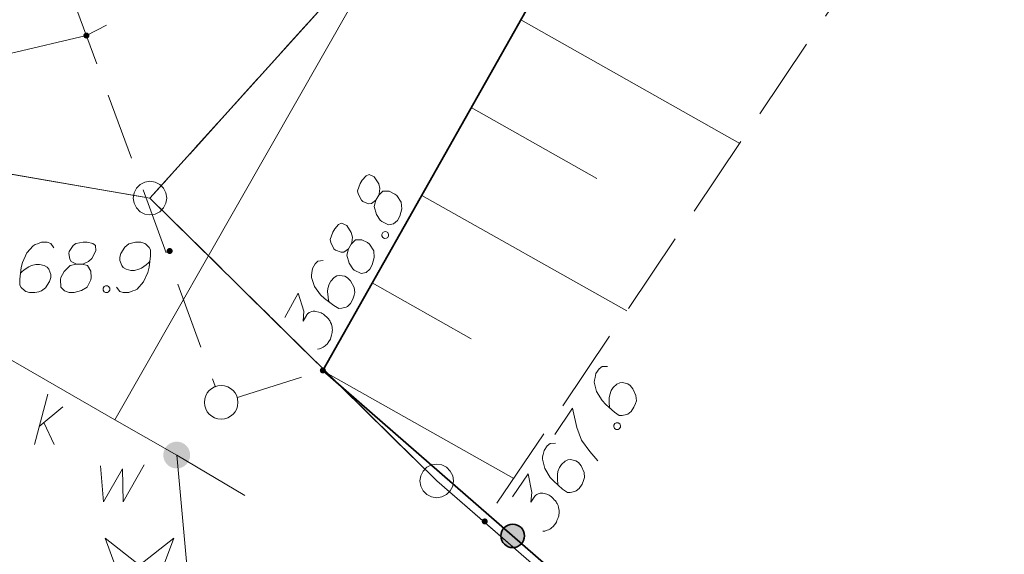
# Model space of a CAD drawing. Header units: metres. Extents: x 5554594 to 5556205, y 5636132 to 5636668.
# Tile 48 of 168: x 5555279 to 5555293, y 5636222 to 5636230. Entities that reach past the tile are written whole.
import ezdxf

# ---------------------------------------------------------------- set-up
doc = ezdxf.new("R2010")
doc.units = ezdxf.units.M
doc.header["$MEASUREMENT"] = 0
doc.header["$XCLIPFRAME"] = 0
doc.set_wipeout_variables(frame=1)
for name, pattern in [('L_0_04', [1.5, 1, -0.5]), ('L_0_05', [1.75, 1.25, -0.5]), ('L_0_06', [2, 1.5, -0.5]), ('PRZER1-1', [2, 1, -1]), ('PRZER3-1', [4, 3, -1])]:
    doc.linetypes.add(name, pattern=pattern)
for name, color, linetype, lineweight in [('#digitalizacja', 7, 'Continuous', 18), ('#przekroje', 7, 'L_0_04', 18), ('#RASTER', 7, 'Continuous', 18), ('#skartowane', 7, 'Continuous', 18), ('#zmodyfikowane', 7, 'Continuous', 18)]:
    doc.layers.add(name, color=color, linetype=linetype, lineweight=lineweight)
for name, color, linetype, lineweight, true_color in [('GEPPGD', 96, 'Continuous', 18, 0x008000), ('GESDZI', 18, 'Continuous', 18, 0x0a0909), ('GESKKL', 96, 'PRZER3-1', 18, 0x008000), ('GESUZY', 96, 'PRZER1-1', 18, 0x008000), ('GULWLP', 5, 'Continuous', 18, 0x0000ff)]:
    doc.layers.add(name, color=color, linetype=linetype, lineweight=lineweight, true_color=true_color)
picture_1 = doc.add_image_def('image1.tif', size_in_pixel=(18897, 11811))

# ---------------------------------------------------------------- blocks, each defined once
blk = doc.blocks.new('EPPGS')
at = {"color": 0, "flags": 128}
blk.add_lwpolyline([(0.5, 0), (0.475528, -0.154508), (0.404508, -0.293893), (0.293893, -0.404508), (0.154508, -0.475528), (0, -0.5), (-0.154508, -0.475528), (-0.293893, -0.404508), (-0.404508, -0.293893), (-0.475528, -0.154508), (-0.5, 0), (-0.475528, 0.154508), (-0.404508, 0.293893), (-0.293893, 0.404508), (-0.154508, 0.475528), (0, 0.5), (0.154508, 0.475528), (0.293893, 0.404508), (0.404508, 0.293893), (0.475528, 0.154508), (0.5, 0)], close=True, dxfattribs=at)
blk = doc.blocks.new('OBOP01_01')
at = {"linetype": 'Continuous', "lineweight": 18}
blk.add_hatch(color=0, dxfattribs=at).paths.add_polyline_path([(0, -0.1, 1), (0, 0.1, 1)])
at = {"color": 0, "linetype": 'Continuous', "lineweight": 18, "flags": 128}
blk.add_lwpolyline([(0, -1.74), (-0.35, -0.48), (-1.65, -0.54), (-0.57, 0.18), (-1.02, 1.4), (0, 0.6), (1.02, 1.4), (0.57, 0.18), (1.65, -0.54), (0.35, -0.48), (0, -1.74)], dxfattribs=at)
at = {"color": 0, "linetype": 'Continuous', "lineweight": 18}
blk.add_circle((0, 0), 0.1, dxfattribs=at)
blk = doc.blocks.new('SLU')
at = {"color": 0, "linetype": 'Continuous', "lineweight": 18}
blk.add_wipeout([(0, -0.5), (0.25, -0.433), (0.433, -0.25), (0.5, 0), (0.433, 0.25), (0.25, 0.433), (0, 0.5), (-0.25, 0.433), (-0.433, 0.25), (-0.5, 0), (-0.433, -0.25), (-0.25, -0.433)], dxfattribs=at)
blk.add_circle((0, 0), 0.5, dxfattribs=at)
blk = doc.blocks.new('*U1602')
at = {"layer": '#digitalizacja', "color": 36, "linetype": 'ByBlock', "lineweight": 18, "true_color": 0x803300}
for p, q in [((5555279.057, 5636223.897), (5555279.257, 5636224.647)), ((5555279.128, 5636224.163), (5555279.482, 5636224.458)), ((5555279.198, 5636224.222), (5555279.352, 5636223.897))]:
    blk.add_line(p, q, dxfattribs=at)

msp = doc.modelspace()

# ---------------------------------------------------------------- hatches: boundary and pattern name
at = {"layer": '#digitalizacja', "linetype": 'Continuous', "lineweight": 18}
h = msp.add_hatch(color=7, dxfattribs=at)
edge = h.paths.add_edge_path()
edge.add_arc((5555281.175, 5636223.739), 0.2, 0, 360)
at = {"layer": '#skartowane', "linetype": 'Continuous', "lineweight": 18}
h = msp.add_hatch(color=7, dxfattribs=at)
edge = h.paths.add_edge_path()
edge.add_arc((5555279.83, 5636229.99), 0.045, 0, 360)
h = msp.add_hatch(color=7, dxfattribs=at)
edge = h.paths.add_edge_path()
edge.add_arc((5555283.35, 5636225), 0.045, 0, 360)
h = msp.add_hatch(color=7, dxfattribs=at)
edge = h.paths.add_edge_path()
edge.add_arc((5555285.76, 5636222.75), 0.045, 0, 360)
at = {"layer": '#skartowane', "linetype": 'Continuous', "lineweight": 35}
h = msp.add_hatch(color=7, dxfattribs=at)
edge = h.paths.add_edge_path()
edge.add_arc((5555286.176, 5636222.535), 0.175, 0, 360)
at = {"layer": '#zmodyfikowane', "linetype": 'Continuous', "lineweight": 18}
h = msp.add_hatch(color=7, dxfattribs=at)
edge = h.paths.add_edge_path()
edge.add_arc((5555281.07, 5636226.78), 0.045, 0, 360)

# ---------------------------------------------------------------- linework, layer by layer
at = {"layer": '#digitalizacja', "color": 7, "linetype": 'Continuous', "lineweight": 18}
msp.add_line((5555281.563, 5636219.566), (5555281.175, 5636223.739), dxfattribs=at)
at = {"layer": '#digitalizacja', "color": 5, "linetype": 'Continuous', "lineweight": 18, "flags": 128}
msp.add_lwpolyline([(5555281.175, 5636223.739), (5555282.188, 5636223.137)], dxfattribs=at)
at = {"layer": '#digitalizacja', "color": 7, "linetype": 'Continuous', "lineweight": 18, "flags": 128}
msp.add_lwpolyline([(5555280.039, 5636223.58), (5555280.086, 5636223.043), (5555280.37, 5636223.533), (5555280.376, 5636223.043), (5555280.689, 5636223.592)], dxfattribs=at)
at = {"layer": '#przekroje', "color": 7, "lineweight": 18, "flags": 128}
msp.add_lwpolyline([(5555277.57, 5636236.14), (5555281.837, 5636224.524)], dxfattribs=at)
at = {"layer": '#przekroje', "color": 7}
msp.add_point((5555281.837, 5636224.524), dxfattribs=at)
at = {"layer": '#skartowane', "color": 7, "linetype": 'Continuous', "lineweight": 18}
for p, q in [((5555289.555, 5636228.384), (5555286.295, 5636230.223)), ((5555287.427, 5636227.862), (5555285.559, 5636228.916)), ((5555287.874, 5636225.888), (5555284.822, 5636227.609)), ((5555285.559, 5636225.472), (5555284.085, 5636226.303)), ((5555286.193, 5636223.392), (5555283.348, 5636224.996))]:
    msp.add_line(p, q, dxfattribs=at)
at = {"layer": '#skartowane', "color": 7, "linetype": 'L_0_06', "lineweight": 18, "flags": 128}
msp.add_lwpolyline([(5555319.91, 5636279.38), (5555323.03, 5636275.28), (5555329.28, 5636268.46), (5555334.03, 5636263.4), (5555345.03, 5636252.49), (5555346.54, 5636251.45), (5555345.73, 5636247.93), (5555332.42, 5636261.49), (5555327.2, 5636266.8), (5555317.86, 5636277.41), (5555315.42, 5636280.01), (5555313.35, 5636281.16), (5555310.91, 5636281.48), (5555308.55, 5636280.93), (5555307.33, 5636278.49), (5555300.21, 5636263.98), (5555298.84, 5636260.31), (5555299.74, 5636259.03), (5555298.26, 5636255.27), (5555297.04, 5636255.1), (5555292.88, 5636247), (5555292.08, 5636246.05), (5555288.59, 5636239.37), (5555285.9, 5636234.86), (5555282.53, 5636231.41), (5555279.83, 5636229.99), (5555275.41, 5636228.95), (5555271.53, 5636229.31), (5555268.13, 5636230.4), (5555264.62, 5636232.17), (5555253.07, 5636239.68), (5555243.27, 5636245.93), (5555229.11, 5636254.41), (5555220.5, 5636258.77), (5555213.45, 5636261.65), (5555208.14, 5636263.06), (5555202.51, 5636263.31), (5555198.72, 5636262.51), (5555193.02, 5636260.05), (5555189.79, 5636257.33), (5555186.81, 5636252.47), (5555184.72, 5636245.33), (5555179.71, 5636245.97), (5555181.09, 5636251.46), (5555182.84, 5636255.67), (5555185.21, 5636259.68), (5555188.88, 5636264.05), (5555188.73, 5636266.82), (5555186.51, 5636270.36), (5555177.24, 5636279.14), (5555172.12, 5636284.35), (5555168.67, 5636288.73), (5555165.68, 5636293.64), (5555163.11, 5636298.61), (5555159.69, 5636305.28), (5555154.96, 5636314.88), (5555157.25, 5636316.15), (5555161.87, 5636306.69), (5555165.41, 5636299.79), (5555167.81, 5636295.12), (5555170.82, 5636290.32), (5555174.09, 5636286.04), (5555178.95, 5636281.15), (5555193.27, 5636269.09), (5555198.74, 5636266.34), (5555202.91, 5636266.53), (5555208.67, 5636266.05), (5555214.33, 5636264.32), (5555221.74, 5636261.36), (5555230.37, 5636257.02), (5555244.89, 5636248.46), (5555254.7, 5636242.22), (5555266.71, 5636234.85), (5555271.59, 5636232.9), (5555275.32, 5636232.51), (5555278.58, 5636233.38), (5555282.52, 5636236.11), (5555285.35, 5636239.7), (5555289.44, 5636247.37), (5555294.78, 5636258.52), (5555297.61, 5636265.12), (5555304.52, 5636279.57), (5555309.3, 5636287.58), (5555310.96, 5636291.13)], dxfattribs=at)
at = {"layer": '#skartowane', "color": 7, "linetype": 'L_0_05', "lineweight": 18}
for points in [[(5555281.84, 5636224.52), (5555283.35, 5636225), (5555292.43, 5636241.1)], [(5555292.43, 5636241.1), (5555294.81, 5636240.05), (5555295.44, 5636237.12), (5555285.76, 5636222.75)]]:
    msp.add_lwpolyline(points, dxfattribs=at)
at = {"layer": '#skartowane', "color": 7, "linetype": 'Continuous', "lineweight": 35, "flags": 128}
msp.add_lwpolyline([(5555294.81, 5636240.05), (5555292.43, 5636241.1), (5555283.35, 5636225), (5555293.93, 5636215.77)], dxfattribs=at)
at = {"layer": '#skartowane', "color": 7, "linetype": 'Continuous', "lineweight": 18, "flags": 128}
for points in [[(5555284.141, 5636227.538), (5555284.182, 5636227.61), (5555284.189, 5636227.633), (5555284.198, 5636227.709), (5555284.183, 5636227.779), (5555284.114, 5636227.885), (5555284.039, 5636227.921), (5555283.993, 5636227.899), (5555283.937, 5636227.836), (5555283.908, 5636227.785), (5555283.868, 5636227.678), (5555283.876, 5636227.633), (5555283.925, 5636227.538), (5555283.947, 5636227.518), (5555284.03, 5636227.485), (5555284.073, 5636227.488), (5555284.141, 5636227.538), (5555284.116, 5636227.444), (5555284.149, 5636227.323), (5555284.203, 5636227.238), (5555284.226, 5636227.219), (5555284.327, 5636227.169), (5555284.404, 5636227.186), (5555284.46, 5636227.236), (5555284.494, 5636227.298), (5555284.524, 5636227.41), (5555284.518, 5636227.508), (5555284.452, 5636227.607), (5555284.424, 5636227.629), (5555284.338, 5636227.671), (5555284.243, 5636227.67), (5555284.182, 5636227.61)], [(5555283.732, 5636226.812), (5555283.773, 5636226.884), (5555283.78, 5636226.908), (5555283.789, 5636226.984), (5555283.774, 5636227.054), (5555283.705, 5636227.16), (5555283.63, 5636227.196), (5555283.584, 5636227.174), (5555283.528, 5636227.111), (5555283.499, 5636227.059), (5555283.459, 5636226.953), (5555283.467, 5636226.908), (5555283.516, 5636226.813), (5555283.538, 5636226.793), (5555283.621, 5636226.76), (5555283.664, 5636226.763), (5555283.732, 5636226.812), (5555283.707, 5636226.719), (5555283.74, 5636226.598), (5555283.794, 5636226.513), (5555283.817, 5636226.494), (5555283.918, 5636226.444), (5555283.995, 5636226.461), (5555284.051, 5636226.511), (5555284.085, 5636226.573), (5555284.115, 5636226.685), (5555284.109, 5636226.783), (5555284.043, 5636226.882), (5555284.015, 5636226.904), (5555283.929, 5636226.945), (5555283.834, 5636226.945), (5555283.773, 5636226.884)], [(5555284.227, 5636227.028), (5555284.242, 5636227.054), (5555284.261, 5636227.064), (5555284.29, 5636227.068), (5555284.316, 5636227.053), (5555284.327, 5636227.026), (5555284.329, 5636227.005), (5555284.315, 5636226.979), (5555284.296, 5636226.969), (5555284.266, 5636226.966), (5555284.241, 5636226.98), (5555284.229, 5636227.007), (5555284.227, 5636227.028)], [(5555283.356, 5636226.638), (5555283.276, 5636226.629), (5555283.235, 5636226.591), (5555283.194, 5636226.519), (5555283.186, 5636226.456), (5555283.179, 5636226.42), (5555283.18, 5636226.385), (5555283.226, 5636226.251), (5555283.317, 5636226.125), (5555283.376, 5636226.071), (5555283.513, 5636225.967), (5555283.59, 5636225.923), (5555283.633, 5636225.926), (5555283.697, 5636225.944), (5555283.716, 5636225.954), (5555283.761, 5636225.997), (5555283.798, 5636226.064), (5555283.817, 5636226.121), (5555283.827, 5636226.163), (5555283.815, 5636226.237), (5555283.762, 5636226.335), (5555283.719, 5636226.38), (5555283.678, 5636226.403), (5555283.596, 5636226.415), (5555283.559, 5636226.409), (5555283.518, 5636226.384), (5555283.468, 5636226.331), (5555283.442, 5636226.285), (5555283.425, 5636226.22), (5555283.42, 5636226.175), (5555283.427, 5636226.09), (5555283.435, 5636226.045), (5555283.442, 5636226.021)], [(5555282.782, 5636225.789), (5555282.985, 5636226.149), (5555283.065, 5636225.881), (5555283.057, 5636225.736), (5555283.11, 5636225.828), (5555283.126, 5636225.846), (5555283.137, 5636225.853), (5555283.148, 5636225.861), (5555283.159, 5636225.868), (5555283.186, 5636225.88), (5555283.207, 5636225.881), (5555283.229, 5636225.883), (5555283.247, 5636225.88), (5555283.289, 5636225.87), (5555283.323, 5636225.857), (5555283.338, 5636225.849), (5555283.359, 5636225.837), (5555283.387, 5636225.814), (5555283.404, 5636225.798), (5555283.422, 5636225.781), (5555283.434, 5636225.767), (5555283.442, 5636225.756), (5555283.449, 5636225.745), (5555283.457, 5636225.734), (5555283.466, 5636225.715), (5555283.478, 5636225.688), (5555283.485, 5636225.664), (5555283.489, 5636225.648), (5555283.491, 5636225.627), (5555283.492, 5636225.606), (5555283.491, 5636225.579), (5555283.491, 5636225.566), (5555283.48, 5636225.524), (5555283.468, 5636225.49), (5555283.462, 5636225.467), (5555283.441, 5636225.431), (5555283.413, 5636225.393), (5555283.399, 5636225.38), (5555283.385, 5636225.368), (5555283.372, 5636225.355), (5555283.353, 5636225.345), (5555283.334, 5636225.336), (5555283.299, 5636225.322), (5555283.269, 5636225.318)], [(5555287.586, 5636225.061), (5555287.506, 5636225.058), (5555287.461, 5636225.024), (5555287.415, 5636224.955), (5555287.402, 5636224.893), (5555287.392, 5636224.857), (5555287.39, 5636224.823), (5555287.425, 5636224.685), (5555287.507, 5636224.552), (5555287.56, 5636224.494), (5555287.689, 5636224.379), (5555287.763, 5636224.329), (5555287.805, 5636224.329), (5555287.871, 5636224.342), (5555287.891, 5636224.35), (5555287.938, 5636224.389), (5555287.981, 5636224.453), (5555288.004, 5636224.508), (5555288.018, 5636224.549), (5555288.011, 5636224.625), (5555287.966, 5636224.726), (5555287.927, 5636224.774), (5555287.888, 5636224.8), (5555287.808, 5636224.819), (5555287.77, 5636224.816), (5555287.727, 5636224.795), (5555287.673, 5636224.746), (5555287.643, 5636224.702), (5555287.622, 5636224.638), (5555287.613, 5636224.594), (5555287.613, 5636224.509), (5555287.618, 5636224.463), (5555287.622, 5636224.438)], [(5555286.802, 5636224.044), (5555287.066, 5636224.436), (5555287.074, 5636224.395), (5555287.13, 5636224.151), (5555287.201, 5636223.96), (5555287.323, 5636223.793), (5555287.443, 5636223.655)], [(5555287.68, 5636224.186), (5555287.697, 5636224.21), (5555287.716, 5636224.218), (5555287.746, 5636224.22), (5555287.77, 5636224.203), (5555287.78, 5636224.175), (5555287.78, 5636224.154), (5555287.763, 5636224.13), (5555287.744, 5636224.122), (5555287.714, 5636224.12), (5555287.69, 5636224.137), (5555287.68, 5636224.164), (5555287.68, 5636224.186)], [(5555286.814, 5636223.915), (5555286.734, 5636223.912), (5555286.689, 5636223.878), (5555286.643, 5636223.809), (5555286.63, 5636223.747), (5555286.62, 5636223.711), (5555286.618, 5636223.677), (5555286.653, 5636223.539), (5555286.735, 5636223.406), (5555286.788, 5636223.348), (5555286.917, 5636223.233), (5555286.991, 5636223.183), (5555287.033, 5636223.183), (5555287.099, 5636223.196), (5555287.119, 5636223.204), (5555287.166, 5636223.243), (5555287.209, 5636223.307), (5555287.232, 5636223.362), (5555287.246, 5636223.403), (5555287.24, 5636223.479), (5555287.194, 5636223.58), (5555287.155, 5636223.628), (5555287.116, 5636223.655), (5555287.036, 5636223.673), (5555286.998, 5636223.67), (5555286.955, 5636223.649), (5555286.901, 5636223.6), (5555286.871, 5636223.556), (5555286.85, 5636223.492), (5555286.841, 5636223.448), (5555286.841, 5636223.363), (5555286.846, 5636223.317), (5555286.85, 5636223.292)], [(5555286.175, 5636223.114), (5555286.406, 5636223.457), (5555286.463, 5636223.183), (5555286.445, 5636223.039), (5555286.504, 5636223.127), (5555286.522, 5636223.143), (5555286.534, 5636223.15), (5555286.545, 5636223.156), (5555286.557, 5636223.163), (5555286.585, 5636223.172), (5555286.606, 5636223.172), (5555286.627, 5636223.172), (5555286.645, 5636223.167), (5555286.686, 5636223.154), (5555286.719, 5636223.139), (5555286.733, 5636223.129), (5555286.753, 5636223.116), (5555286.779, 5636223.091), (5555286.795, 5636223.073), (5555286.812, 5636223.055), (5555286.823, 5636223.04), (5555286.83, 5636223.029), (5555286.836, 5636223.017), (5555286.843, 5636223.006), (5555286.851, 5636222.986), (5555286.86, 5636222.958), (5555286.865, 5636222.934), (5555286.868, 5636222.917), (5555286.868, 5636222.896), (5555286.868, 5636222.875), (5555286.865, 5636222.848), (5555286.863, 5636222.835), (5555286.85, 5636222.794), (5555286.835, 5636222.762), (5555286.826, 5636222.739), (5555286.803, 5636222.704), (5555286.772, 5636222.669), (5555286.757, 5636222.657), (5555286.743, 5636222.646), (5555286.728, 5636222.634), (5555286.708, 5636222.626), (5555286.688, 5636222.618), (5555286.652, 5636222.607), (5555286.623, 5636222.605)]]:
    msp.add_lwpolyline(points, dxfattribs=at)
at = {"layer": '#skartowane', "color": 7, "linetype": 'Continuous', "lineweight": 35}
msp.add_circle((5555286.176, 5636222.535), 0.175, dxfattribs=at)
at = {"layer": '#zmodyfikowane', "color": 7, "linetype": 'Continuous', "lineweight": 18, "flags": 128}
for points in [[(5555279.346, 5636226.827), (5555279.299, 5636226.892), (5555279.246, 5636226.91), (5555279.163, 5636226.91), (5555279.104, 5636226.886), (5555279.069, 5636226.875), (5555279.039, 5636226.857), (5555278.945, 5636226.75), (5555278.88, 5636226.609), (5555278.862, 5636226.532), (5555278.838, 5636226.361), (5555278.838, 5636226.272), (5555278.862, 5636226.237), (5555278.909, 5636226.19), (5555278.927, 5636226.178), (5555278.986, 5636226.16), (5555279.063, 5636226.16), (5555279.122, 5636226.172), (5555279.163, 5636226.184), (5555279.222, 5636226.231), (5555279.281, 5636226.325), (5555279.299, 5636226.384), (5555279.299, 5636226.432), (5555279.269, 5636226.508), (5555279.246, 5636226.538), (5555279.204, 5636226.562), (5555279.134, 5636226.579), (5555279.08, 5636226.579), (5555279.015, 5636226.562), (5555278.974, 5636226.544), (5555278.903, 5636226.497), (5555278.868, 5636226.467), (5555278.85, 5636226.449)], [(5555279.683, 5636226.585), (5555279.765, 5636226.585), (5555279.789, 5636226.591), (5555279.86, 5636226.621), (5555279.913, 5636226.668), (5555279.972, 5636226.78), (5555279.966, 5636226.863), (5555279.925, 5636226.892), (5555279.842, 5636226.91), (5555279.783, 5636226.91), (5555279.671, 5636226.892), (5555279.635, 5636226.863), (5555279.576, 5636226.774), (5555279.57, 5636226.745), (5555279.582, 5636226.656), (5555279.606, 5636226.621), (5555279.683, 5636226.585), (5555279.588, 5636226.562), (5555279.5, 5636226.473), (5555279.452, 5636226.384), (5555279.446, 5636226.355), (5555279.452, 5636226.243), (5555279.505, 5636226.184), (5555279.576, 5636226.16), (5555279.647, 5636226.16), (5555279.759, 5636226.19), (5555279.842, 5636226.243), (5555279.895, 5636226.349), (5555279.901, 5636226.384), (5555279.895, 5636226.479), (5555279.848, 5636226.562), (5555279.765, 5636226.585)], [(5555280.279, 5636226.243), (5555280.326, 5636226.178), (5555280.379, 5636226.16), (5555280.462, 5636226.16), (5555280.521, 5636226.184), (5555280.557, 5636226.195), (5555280.586, 5636226.213), (5555280.681, 5636226.319), (5555280.746, 5636226.461), (5555280.763, 5636226.538), (5555280.787, 5636226.709), (5555280.787, 5636226.798), (5555280.763, 5636226.833), (5555280.716, 5636226.88), (5555280.698, 5636226.892), (5555280.639, 5636226.91), (5555280.562, 5636226.91), (5555280.503, 5636226.898), (5555280.462, 5636226.886), (5555280.403, 5636226.839), (5555280.344, 5636226.745), (5555280.326, 5636226.686), (5555280.326, 5636226.638), (5555280.356, 5636226.562), (5555280.379, 5636226.532), (5555280.421, 5636226.508), (5555280.492, 5636226.491), (5555280.545, 5636226.491), (5555280.61, 5636226.508), (5555280.651, 5636226.526), (5555280.722, 5636226.573), (5555280.757, 5636226.603), (5555280.775, 5636226.621)], [(5555280.114, 5636226.26), (5555280.143, 5636226.26), (5555280.161, 5636226.249), (5555280.179, 5636226.225), (5555280.179, 5636226.195), (5555280.161, 5636226.172), (5555280.143, 5636226.16), (5555280.114, 5636226.16), (5555280.096, 5636226.172), (5555280.078, 5636226.195), (5555280.078, 5636226.225), (5555280.096, 5636226.249), (5555280.114, 5636226.26)]]:
    msp.add_lwpolyline(points, dxfattribs=at)
at = {"layer": 'GESDZI', "color": 96, "linetype": 'Continuous', "lineweight": 18, "flags": 128}
for points in [[(5555356.08, 5636382.6), (5555342.54, 5636360.36), (5555325.26, 5636314.3), (5555323.65, 5636312.16), (5555321.55, 5636300.85), (5555316.27, 5636290.41), (5555313.36, 5636286.16), (5555307.64, 5636279.94), (5555302.66, 5636268.89), (5555289.79, 5636240.47), (5555285.05, 5636232.31), (5555280.777, 5636227.568), (5555269.6, 5636229.495), (5555252.779, 5636239.857), (5555235.065, 5636250.769), (5555217.688, 5636259.628), (5555207.115, 5636262.659), (5555196.152, 5636261.309), (5555188.125, 5636254.905), (5555186.351, 5636245.801), (5555184.846, 5636238.084), (5555184.758, 5636205.86), (5555186.215, 5636197.478)], [(5555184.758, 5636205.86), (5555184.846, 5636238.084), (5555186.351, 5636245.801), (5555237.321, 5636213.996), (5555252.779, 5636239.857), (5555269.6, 5636229.495), (5555280.777, 5636227.568), (5555285.045, 5636223.354), (5555298.924, 5636211.274), (5555290.474, 5636196.617), (5555286.067, 5636191.382)]]:
    msp.add_lwpolyline(points, dxfattribs=at)
msp.add_lwpolyline([(5555280.777, 5636227.568), (5555285.05, 5636232.31), (5555289.79, 5636240.47), (5555302.66, 5636268.89), (5555307.64, 5636279.94), (5555313.36, 5636286.16), (5555323.464, 5636270.143), (5555330.681, 5636262.484), (5555338.272, 5636254.204), (5555345.595, 5636246.667), (5555341.244, 5636240.506), (5555336.038, 5636234.966), (5555332.099, 5636232.226), (5555322.941, 5636229.367), (5555314.027, 5636226.763), (5555306.629, 5636221.293), (5555300.802, 5636216.239), (5555298.924, 5636211.274), (5555285.045, 5636223.354), (5555280.777, 5636227.568)], close=True, dxfattribs=at)
at = {"layer": 'GESKKL', "color": 96, "linetype": 'PRZER3-1', "lineweight": 18, "ltscale": 0.5, "true_color": 0x008000}
msp.add_lwpolyline([(5555345.595, 5636246.667), (5555338.272, 5636254.204), (5555330.681, 5636262.484), (5555323.464, 5636270.143), (5555308.747, 5636234.156), (5555289.79, 5636240.47), (5555285.05, 5636232.31), (5555280.777, 5636227.568), (5555285.045, 5636223.354), (5555298.924, 5636211.274), (5555300.802, 5636216.239), (5555306.629, 5636221.293), (5555314.027, 5636226.763), (5555322.941, 5636229.367), (5555332.099, 5636232.226), (5555336.038, 5636234.966), (5555341.244, 5636240.506), (5555345.595, 5636246.667)], close=True, dxfattribs=at)
at = {"layer": 'GESUZY', "color": 96, "linetype": 'PRZER1-1', "lineweight": 18, "ltscale": 0.5, "true_color": 0x008000}
msp.add_lwpolyline([(5555254.635, 5636238.709), (5555259.12, 5636235.95), (5555269.6, 5636229.495), (5555274.29, 5636228.681), (5555280.777, 5636227.568), (5555285.05, 5636232.31), (5555289.79, 5636240.47), (5555302.66, 5636268.89), (5555307.64, 5636279.94), (5555313.36, 5636286.16), (5555316.27, 5636290.41), (5555321.55, 5636300.85), (5555323.65, 5636312.16), (5555325.26, 5636314.3), (5555342.54, 5636360.36), (5555356.08, 5636382.6)], dxfattribs=at)
at = {"layer": 'GULWLP', "color": 5, "linetype": 'Continuous', "lineweight": 18, "true_color": 0x0000ff, "flags": 128}
msp.add_lwpolyline([(5555281.175, 5636223.739), (5555280.252, 5636224.266), (5555261.576, 5636235.057), (5555252.344, 5636230.987)], dxfattribs=at)

# ---------------------------------------------------------------- block references
at = {"layer": '#digitalizacja', "color": 36, "linetype": 'Continuous', "lineweight": 18, "true_color": 0x803300}
msp.add_blockref('*U1602', (0, 0), dxfattribs=at)
at = {"layer": '#skartowane', "color": 96, "linetype": 'Continuous', "xscale": 0.5, "yscale": 0.5, "zscale": 0.5}
msp.add_blockref('OBOP01_01', (5555280.62, 5636221.8), dxfattribs=at)
at = {"layer": 'GEPPGD', "color": 96, "lineweight": 18, "true_color": 0x008000, "xscale": 0.5, "yscale": 0.5, "zscale": 0.5, "rotation": 90}
for p in [(5555280.777, 5636227.568), (5555285.045, 5636223.354)]:
    msp.add_blockref('EPPGS', p, dxfattribs=at)

# ---------------------------------------------------------------- pictures from other files: only their frames are drawn
at = {"layer": '#RASTER', "color": 252, "linetype": 'Continuous', "lineweight": 18}
image = msp.add_image(picture_1, insert=(5554593.51, 5636131.7), size_in_units=(811.166, 518.086), dxfattribs=at)
image.set_boundary_path([(-0.5, -0.5), (-0.5, 11810.5), (18896.5, 11810.5), (18896.5, -0.5), (-0.5, -0.5)])
image.dxf.flags = 15

# ---------------------------------------------------------------- next in the draw order: block references
at = {"layer": '#przekroje', "color": 7, "linetype": 'Continuous', "xscale": 0.5, "yscale": 0.5, "zscale": 0.5}
msp.add_blockref('SLU', (5555281.837, 5636224.524), dxfattribs=at)

# ---------------------------------------------------------------- next in the draw order: linework, layer by layer
at = {"layer": '#digitalizacja', "color": 5, "linetype": 'Continuous', "lineweight": 18, "flags": 128}
msp.add_lwpolyline([(5555295.748, 5636253.835), (5555291.221, 5636243.514), (5555282.539, 5636228.279), (5555280.252, 5636224.266)], dxfattribs=at)
at = {"layer": 'GESUZY', "color": 96, "linetype": 'PRZER1-1', "lineweight": 18, "ltscale": 0.5, "true_color": 0x008000}
msp.add_lwpolyline([(5555308.747, 5636234.156), (5555289.79, 5636240.47), (5555285.05, 5636232.31), (5555280.777, 5636227.568), (5555285.045, 5636223.354), (5555298.924, 5636211.274), (5555300.802, 5636216.239), (5555306.629, 5636221.293), (5555314.027, 5636226.763), (5555322.941, 5636229.367), (5555332.099, 5636232.226), (5555336.038, 5636234.966), (5555341.244, 5636240.506), (5555345.595, 5636246.667), (5555338.272, 5636254.204), (5555330.681, 5636262.484), (5555323.464, 5636270.143)], dxfattribs=at)

doc.saveas('drawing.dxf')
